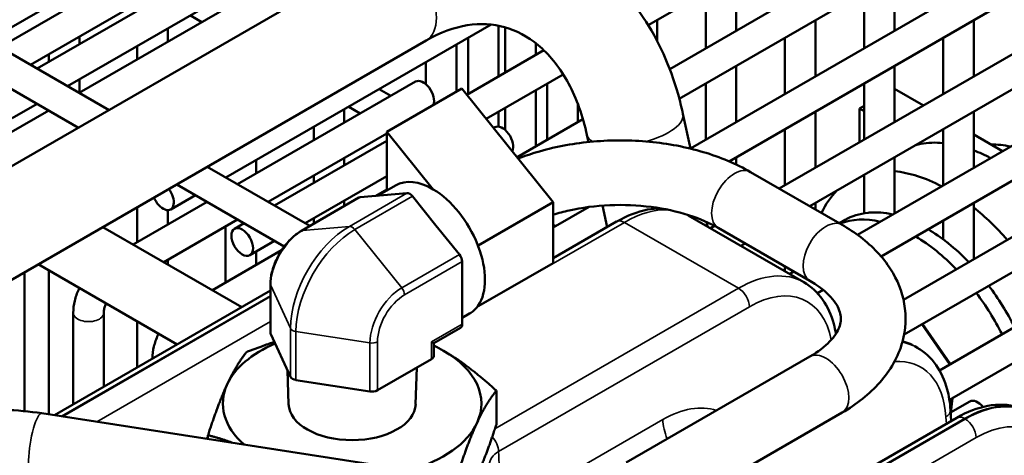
# Model space of a CAD drawing. Header units: inches. Extents: x 1 to 237, y 4 to 150.
# Tile 189 of 209: x 204.99 to 208.8, y 84.15 to 85.84. Entities that reach past the tile are written whole.
import ezdxf

# ---------------------------------------------------------------- set-up
doc = ezdxf.new("R2010")
doc.units = ezdxf.units.IN
doc.header["$LTSCALE"] = 7
doc.header["$MEASUREMENT"] = 0
doc.layers.add('Visible (ANSI)', color=7, linetype='Continuous', lineweight=50)
doc.layers.add('Visible Narrow (ANSI)', color=7, linetype='Continuous', lineweight=35)

msp = doc.modelspace()

# ---------------------------------------------------------------- linework, layer by layer
at = {"layer": 'Visible (ANSI)'}
for p, q in [((204.8738, 85.7579), (206.9411, 86.9514)), ((205.062, 85.6493), (207.1292, 86.8428)), ((205.1801, 85.5811), (207.2473, 86.7746)), ((203.4351, 86.5886), (205.3401, 85.4887)), ((203.376, 86.4863), (205.2219, 85.4205)), ((207.4258, 85.8169), (208.166, 86.2442)), ((207.5084, 85.6474), (208.3541, 86.1356)), ((205.6072, 86.1295), (204.9187, 85.732)), ((202.8509, 84.0516), (206.377, 86.0874)), ((207.5456, 85.5325), (208.4722, 86.0674)), ((205.6662, 86.0272), (205.0368, 85.6638)), ((207.7657, 86.0131), (207.7657, 85.7959)), ((208.3782, 86.0131), (208.3782, 85.7959)), ((205.9134, 85.9527), (205.2249, 85.5552)), ((207.5889, 85.3402), (208.6603, 85.9588)), ((207.6476, 85.9449), (207.6476, 85.7277)), ((208.26, 85.9449), (208.26, 85.7277)), ((207.7385, 85.2902), (208.7784, 85.8906)), ((205.6995, 85.8292), (205.6547, 85.8551)), ((207.4595, 85.8363), (207.4595, 85.7569)), ((208.0719, 85.8363), (208.0719, 85.6191)), ((208.6844, 85.8363), (208.6844, 85.6191)), ((205.5671, 85.8045), (205.5671, 85.7527)), ((205.7925, 85.2275), (206.8178, 85.8195)), ((206.847, 85.815), (206.847, 85.6191)), ((206.8721, 85.8089), (206.8721, 85.6336)), ((203.0374, 83.7205), (206.567, 85.7583)), ((205.2255, 85.7728), (205.2255, 85.7437)), ((206.7289, 85.7681), (206.7289, 85.5509)), ((207.9323, 85.1849), (208.9666, 85.782)), ((207.9538, 85.7681), (207.9538, 85.5509)), ((208.5663, 85.7681), (208.5663, 85.5509)), ((205.449, 85.7363), (205.449, 85.6845)), ((206.684, 85.7422), (206.684, 85.5603)), ((206.724, 85.5481), (207.0218, 85.72)), ((206.9903, 85.7475), (206.9903, 85.7018)), ((208.0504, 85.1167), (209.0847, 85.7138)), ((205.1074, 85.7046), (205.1074, 85.6755)), ((206.5659, 85.674), (206.5659, 85.5885)), ((207.7657, 85.6595), (207.7657, 85.4423)), ((208.3782, 85.6595), (208.3782, 85.4423)), ((205.2255, 85.6074), (205.2255, 85.5555)), ((206.5259, 85.5991), (205.8374, 85.2016)), ((206.7989, 85.4549), (207.0966, 85.6268)), ((208.2348, 85.0059), (209.2728, 85.6052)), ((206.4301, 85.5438), (206.3852, 85.5697)), ((206.4147, 85.4048), (206.7046, 85.5722)), ((207.0582, 85.1324), (206.7046, 85.5722)), ((206.9903, 85.5654), (206.9903, 85.3482)), ((207.0351, 85.5913), (207.0351, 85.3741)), ((207.6476, 85.5913), (207.6476, 85.3741)), ((208.26, 85.5913), (208.26, 85.3741)), ((208.4899, 85.5068), (208.3782, 85.5713)), ((208.3261, 84.9222), (209.3909, 85.537)), ((205.1068, 85.487), (204.8211, 85.322)), ((204.9662, 85.4576), (205.062, 85.5129)), ((206.2501, 85.4917), (206.2501, 85.4399)), ((206.312, 85.4756), (206.2671, 85.5015)), ((206.8721, 85.4972), (206.8721, 85.4117)), ((207.1532, 85.5123), (207.1532, 85.4423)), ((208.26, 85.5046), (208.2425, 85.4945)), ((208.2425, 85.4945), (208.2425, 85.364)), ((208.26, 85.4843), (208.2425, 85.4945)), ((206.847, 85.4827), (206.847, 85.4247)), ((206.9182, 85.3066), (207.173, 85.4537)), ((207.5598, 85.474), (207.589, 85.3395)), ((208.0719, 85.4827), (208.0719, 85.2655)), ((208.6844, 85.4827), (208.6844, 85.2655)), ((206.132, 85.4235), (206.132, 85.3717)), ((206.8321, 85.4223), (206.8273, 85.4195)), ((207.9538, 85.4145), (207.9538, 85.1973)), ((208.4124, 84.7549), (209.579, 85.4284)), ((208.5663, 85.4145), (208.5663, 85.1973)), ((206.4147, 85.3985), (205.9555, 85.1334)), ((205.9806, 85.1189), (206.4147, 85.3695)), ((206.5942, 85.1815), (206.4147, 85.4048)), ((206.4147, 85.4048), (206.4147, 85.178)), ((207.1884, 85.3934), (207.1946, 85.3651)), ((208.7961, 85.33), (208.6844, 85.3945)), ((208.4148, 84.6199), (209.6971, 85.3602)), ((208.4797, 85.3575), (208.4736, 85.361)), ((205.9086, 85.2945), (205.9086, 85.2427)), ((206.2501, 85.3035), (206.2501, 85.2745)), ((207.7657, 85.3059), (207.7657, 85.278)), ((208.3782, 85.3059), (208.3782, 85.0887)), ((205.7201, 85.2693), (206.1169, 85.0402)), ((206.0987, 85.0507), (206.4147, 85.2331)), ((206.132, 85.2353), (206.132, 85.2063)), ((208.175, 85.0448), (207.8214, 85.2489)), ((208.26, 85.2377), (208.26, 85.0894)), ((208.5514, 84.4815), (209.8852, 85.2516)), ((205.6019, 85.2012), (206.0181, 84.9609)), ((206.4147, 85.1813), (206.3718, 85.1566)), ((206.3787, 85.1572), (206.4482, 85.1973)), ((208.59, 84.3674), (210.0034, 85.1834)), ((205.5787, 85.104), (205.6744, 85.1593)), ((206.3067, 85.1498), (206.084, 85.0212)), ((206.4018, 85.1592), (206.3111, 85.1511)), ((206.4925, 85.1673), (206.4018, 85.1592)), ((206.6044, 85.0423), (206.5137, 85.1551)), ((205.7193, 85.1334), (205.4336, 84.9684)), ((205.449, 85.1128), (205.449, 84.9773)), ((206.2501, 85.1381), (206.2501, 85.1171)), ((207.0582, 85.1324), (206.7683, 84.965)), ((207.0582, 84.8967), (207.0582, 85.1324)), ((207.0582, 85.0338), (207.1965, 85.1137)), ((207.1858, 85.1075), (207.1793, 85.1113)), ((207.2481, 85.1189), (207.2661, 85.0357)), ((208.0719, 85.1291), (208.0719, 85.1043)), ((208.6844, 85.1291), (208.6844, 84.9119)), ((205.8374, 85.0652), (205.5517, 84.9002)), ((205.5671, 85.1013), (205.5671, 85.0455)), ((206.132, 85.0699), (206.132, 85.0489)), ((207.58, 85.0807), (208.0277, 84.8223)), ((205.8532, 84.7262), (205.3162, 85.0362)), ((205.7905, 85.0381), (205.7905, 84.8209)), ((205.8258, 85.0295), (205.8625, 85.0507)), ((206.6951, 84.9295), (206.6044, 85.0423)), ((207.0582, 84.9156), (207.3032, 85.0571)), ((207.0677, 85.0393), (207.0582, 85.0448)), ((207.6507, 85.0558), (207.6546, 85.0377)), ((207.666, 85.0311), (207.682, 85.0404)), ((208.05, 84.8283), (207.6964, 85.0324)), ((208.1646, 85.0508), (208.1864, 85.0634)), ((208.5663, 85.0609), (208.5663, 84.9882)), ((205.8849, 84.9272), (205.9806, 84.9825)), ((206.7683, 84.965), (206.7656, 84.9683)), ((206.7683, 84.9614), (206.7683, 84.965)), ((207.7841, 84.9629), (207.8004, 84.9724)), ((206.0078, 84.9464), (205.7398, 84.7916)), ((205.9086, 84.9409), (205.9086, 84.8891)), ((205.6032, 84.5818), (205.0662, 84.8918)), ((205.5671, 84.9091), (205.5671, 84.8914)), ((206.7057, 84.9021), (206.7057, 84.7812)), ((207.0582, 84.8967), (206.7683, 84.7293)), ((207.9538, 84.8838), (207.9538, 84.8649)), ((205.0137, 84.8615), (205.0137, 84.3237)), ((205.1074, 84.8681), (205.1074, 84.3112)), ((207.9722, 84.8543), (207.9885, 84.8638)), ((205.2255, 84.7999), (205.2255, 84.7997)), ((205.9643, 84.626), (205.9643, 84.8138)), ((205.1287, 84.3079), (205.9643, 84.7903)), ((206.7057, 84.7812), (206.7057, 84.6603)), ((208.0799, 84.7801), (208.1019, 84.7928)), ((206.7656, 84.729), (206.7683, 84.7293)), ((206.7683, 84.7293), (206.7683, 84.7329)), ((205.2018, 84.7041), (205.2018, 84.3501)), ((205.3199, 84.7041), (205.3199, 84.4183)), ((206.7057, 84.6843), (206.7347, 84.7011)), ((205.449, 84.6709), (205.449, 84.4928)), ((206.6995, 84.6466), (206.5965, 84.5871)), ((208.4867, 84.6614), (208.5938, 84.506)), ((205.9653, 84.6215), (206.042, 84.4564)), ((206.5965, 84.5871), (206.5877, 84.5921)), ((206.5965, 84.5375), (206.5965, 84.5871)), ((208.4568, 84.5745), (208.4661, 84.5691)), ((207.3402, 84.1247), (208.05, 84.5345)), ((205.508, 84.5273), (205.508, 84.5269)), ((206.3782, 84.4043), (206.5877, 84.5253)), ((206.0347, 84.3506), (206.0306, 84.4808)), ((206.526, 84.3506), (206.5305, 84.4922)), ((206.0632, 84.4441), (206.3493, 84.3999)), ((206.838, 84.2718), (206.838, 84.403)), ((208.6694, 84.3615), (208.5948, 84.3184)), ((208.602, 84.3744), (208.5956, 84.3188)), ((205.0804, 84.3154), (206.8181, 84.0466)), ((207.4652, 83.9082), (208.175, 84.318)), ((208.5942, 84.3276), (208.5968, 84.2853)), ((206.0997, 82.8436), (208.6184, 84.2978)), ((205.7227, 84.216), (205.7227, 84.2304))]:
    msp.add_line(p, q, dxfattribs=at)
for centre, major_axis, ratio, start_param, end_param in [((206.5554, 85.5479), (-0.0295, 0.0511), 0.57735, 3.574108, 6.283185), ((206.8616, 85.3711), (-0.0295, 0.0511), 0.57735, 3.507397, 6.283185), ((208.7729, 84.678), (-0.375, 0.6495), 0.57735, 6.083473, 6.129608), ((208.7729, 84.678), (-0.375, 0.6495), 0.57735, 5.897907, 6.083473), ((208.7729, 84.678), (0.375, -0.6495), 0.57735, 2.40002, 2.523796), ((208.9553, 84.7833), (-0.3135, 0.543), 0.57735, 5.792619, 5.974829), ((206.5915, 84.9492), (-0.1432, 0.2481), 0.57735, 5.484484, 6.283185), ((208.5833, 84.5686), (-0.375, 0.6495), 0.57735, 5.541613, 5.895068), ((205.5491, 85.1552), (0.0295, -0.0511), 0.57735, 4.483354, 8.083017), ((206.5915, 84.9492), (-0.1432, 0.2481), 0.57735, 4.463893, 5.484484), ((206.3217, 85.1238), (-0.015, 0.026), 0.57735, 6.021386, 6.283185), ((206.5031, 85.14), (-0.015, 0.026), 0.57735, 4.974188, 6.021386), ((208.5833, 84.5686), (-0.375, 0.6495), 0.57735, 0.153577, 0.381854), ((208.5833, 84.5686), (0.375, -0.6495), 0.57735, 1.906151, 2.164507), ((208.4518, 84.4926), (-0.3135, 0.543), 0.57735, 5.792619, 6.195422), ((208.4999, 84.5204), (-0.3135, 0.543), 0.57735, 6.03016, 6.283185), ((208.4999, 84.5204), (-0.3135, 0.543), 0.57735, 5.792619, 6.01686), ((207.3332, 85.0051), (-0.03, 0.052), 0.57735, 6.277063, 6.283185), ((208.4999, 84.5204), (-0.3135, 0.543), 0.57735, 5.313624, 5.478992), ((208.4518, 84.4926), (-0.3135, 0.543), 0.57735, 5.117004, 5.478992), ((206.5915, 84.9492), (0.1432, -0.2481), 0.57735, 1.295693, 1.3223), ((206.5915, 84.9492), (0.1432, -0.2481), 0.57735, 0.275103, 1.295693), ((208.4999, 84.5204), (-0.3135, 0.543), 0.57735, 5.117004, 5.301909), ((206.6845, 84.9144), (-0.015, 0.026), 0.57735, 3.926991, 4.974188), ((208.4999, 84.5204), (-0.3135, 0.543), 0.57735, 4.617511, 4.919151), ((208.4518, 84.4926), (-0.3135, 0.543), 0.57735, 4.617511, 4.919151), ((206.5915, 84.9492), (0.1432, -0.2481), 0.57735, 0, 0.248496), ((206.5915, 84.9492), (0.1432, -0.2481), 0.57735, 0.248496, 0.275103), ((206.6845, 84.6725), (0.015, -0.026), 0.57735, 0, 0.785398), ((205.9943, 84.626), (-0.03, 0), 0.57735, 0, 0.261799), ((206.2804, 84.3532), (-0.5, 0), 0.57735, 5.351073, 6.021386), ((206.2804, 84.3532), (-0.5, 0), 0.57735, 3.926991, 4.028029), ((206.5665, 84.5375), (0.03, 0), 0.57735, 5.497787, 6.283185), ((206.2804, 84.3532), (0.5, 0), 0.57735, 6.021386, 7.068583), ((206.0709, 84.4609), (-0.03, 0), 0.57735, 0.261799, 1.308997), ((206.2804, 84.3532), (-0.5, 0), 0.57735, 6.021386, 6.865691), ((206.357, 84.4166), (0.03, 0), 0.57735, 4.45059, 5.497787), ((206.2804, 84.3532), (0.2457, 0), 0.57735, 3.159727, 6.265051), ((208.699, 84.3103), (-0.0295, 0.0511), 0.57735, 4.972558, 6.283185), ((208.5343, 84.324), (0.0599, 0.0036), 0.576647, 0, 0.005356), ((206.2804, 84.3532), (0.5, 0), 0.57735, 5.177081, 6.021386), ((208.6484, 84.2458), (-0.03, 0.052), 0.57735, 6.277063, 6.283185)]:
    msp.add_ellipse(centre, major_axis=major_axis, ratio=ratio, start_param=start_param, end_param=end_param, dxfattribs=at)
msp.add_ellipse((205.8554, 84.9784), major_axis=(-0.0295, 0.0511), ratio=0.57735, dxfattribs=at)
for points, knots in [([(206.377, 86.0874), (206.4695, 86.1408), (206.5693, 86.1775), (206.7674, 86.2075), (206.8653, 86.2031), (207.0472, 86.1564), (207.1313, 86.1158), (207.2839, 86.0035), (207.3514, 85.9306), (207.4652, 85.7586), (207.51, 85.6579), (207.5478, 85.5253), (207.5542, 85.4998), (207.5598, 85.474)], [1.570796, 1.570796, 1.570796, 1.570796, 1.884956, 1.884956, 2.179033, 2.179033, 2.459867, 2.459867, 2.754063, 2.754063, 3.068223, 3.068223, 3.141593, 3.141593, 3.141593, 3.141593]), ([(206.567, 85.7583), (206.6216, 85.7898), (206.6754, 85.8088), (206.777, 85.825), (206.8248, 85.8221), (206.9152, 85.7969), (206.9584, 85.7743), (207.0404, 85.7059), (207.0789, 85.6597), (207.143, 85.5458), (207.1688, 85.4788), (207.1868, 85.4007), (207.1876, 85.397), (207.1884, 85.3934)], [1.570796, 1.570796, 1.570796, 1.570796, 1.879378, 1.879378, 2.193537, 2.193537, 2.507696, 2.507696, 2.821856, 2.821856, 3.126687, 3.126687, 3.141593, 3.141593, 3.141593, 3.141593]), ([(207.8214, 85.2489), (207.7658, 85.281), (207.7038, 85.3068), (207.5717, 85.346), (207.5016, 85.3592), (207.3584, 85.3728), (207.2854, 85.3731), (207.1419, 85.3607), (207.0715, 85.348), (206.9768, 85.3209), (206.9492, 85.3117), (206.9224, 85.3013)], [4.712389, 4.712389, 4.712389, 4.712389, 5.023742, 5.023742, 5.335095, 5.335095, 5.646449, 5.646449, 5.957802, 5.957802, 6.090712, 6.090712, 6.090712, 6.090712]), ([(207.6964, 85.0324), (207.664, 85.0511), (207.6251, 85.0682), (207.5373, 85.0963), (207.4881, 85.1072), (207.3846, 85.1205), (207.3301, 85.1228), (207.2224, 85.1182), (207.1692, 85.1113), (207.0984, 85.0955), (207.0779, 85.0901), (207.0582, 85.084)], [4.712389, 4.712389, 4.712389, 4.712389, 4.991861, 4.991861, 5.278737, 5.278737, 5.571294, 5.571294, 5.865051, 5.865051, 5.99087, 5.99087, 5.99087, 5.99087]), ([(207.3042, 85.0576), (207.3435, 85.0803), (207.3838, 85.096), (207.4403, 85.1066), (207.4575, 85.1082), (207.4744, 85.1081)], [0.0026746, 0.0026746, 0.0026746, 0.0026746, 0.4100603, 0.4100603, 0.5872668, 0.5872668, 0.5872668, 0.5872668]), ([(208.2749, 85.0914), (208.2757, 85.0915), (208.2765, 85.0915), (208.2782, 85.0917), (208.2791, 85.0918), (208.28, 85.0919)], [0.23784537, 0.23784537, 0.23784537, 0.23784537, 0.24834066, 0.24834066, 0.25879005, 0.25879005, 0.25879005, 0.25879005]), ([(208.175, 84.318), (208.2311, 84.3504), (208.2808, 84.3891), (208.3615, 84.4806), (208.3924, 84.5337), (208.4215, 84.6395), (208.424, 84.6901), (208.4073, 84.7864), (208.3888, 84.8317), (208.3329, 84.9198), (208.2932, 84.9612), (208.2245, 85.0141), (208.2004, 85.0301), (208.175, 85.0448)], [3.141593, 3.141593, 3.141593, 3.141593, 3.455752, 3.455752, 3.769911, 3.769911, 4.027051, 4.027051, 4.278, 4.278, 4.569956, 4.569956, 4.712389, 4.712389, 4.712389, 4.712389]), ([(205.9643, 84.8138), (205.9643, 84.8292), (205.9664, 84.8452), (205.9741, 84.8772), (205.9798, 84.8934), (205.9943, 84.9247), (206.003, 84.9398), (206.0229, 84.9679), (206.034, 84.9809), (206.0579, 85.0037), (206.0707, 85.0135), (206.084, 85.0212)], [4.712389, 4.712389, 4.712389, 4.712389, 5.026548, 5.026548, 5.340708, 5.340708, 5.654867, 5.654867, 5.969026, 5.969026, 6.283185, 6.283185, 6.283185, 6.283185]), ([(208.5811, 84.9768), (208.5819, 84.9761), (208.5827, 84.9754), (208.5844, 84.974), (208.5853, 84.9734), (208.5862, 84.9727)], [0.21810654, 0.21810654, 0.21810654, 0.21810654, 0.22733992, 0.22733992, 0.23658506, 0.23658506, 0.23658506, 0.23658506]), ([(205.2256, 84.7998), (205.2248, 84.7981), (205.224, 84.7964), (205.2165, 84.7803), (205.2112, 84.7654), (205.2039, 84.735), (205.2018, 84.7196), (205.2018, 84.7041)], [0.9055652, 0.9055652, 0.9055652, 0.9055652, 0.9424778, 0.9424778, 1.2566371, 1.2566371, 1.5707963, 1.5707963, 1.5707963, 1.5707963]), ([(208.0276, 84.8222), (208.0558, 84.806), (208.0807, 84.7826), (208.1192, 84.7276), (208.1336, 84.6957), (208.1463, 84.6488), (208.149, 84.6361), (208.1511, 84.6231)], [0, 0, 0, 0, 0.3470267, 0.3470267, 0.6922758, 0.6922758, 0.8146379, 0.8146379, 0.8146379, 0.8146379]), ([(208.05, 84.5345), (208.0824, 84.5532), (208.1083, 84.5736), (208.1462, 84.613), (208.1577, 84.6317), (208.1707, 84.6653), (208.172, 84.6794), (208.1669, 84.7107), (208.1598, 84.7288), (208.1292, 84.7696), (208.1062, 84.7917), (208.0672, 84.8179), (208.0588, 84.8232), (208.05, 84.8283)], [3.141593, 3.141593, 3.141593, 3.141593, 3.421064, 3.421064, 3.706636, 3.706636, 4.020795, 4.020795, 4.334954, 4.334954, 4.636056, 4.636056, 4.712389, 4.712389, 4.712389, 4.712389]), ([(205.3284, 84.7405), (205.3267, 84.7365), (205.3253, 84.7326), (205.3224, 84.7231), (205.3212, 84.7177), (205.3201, 84.7097), (205.3199, 84.7067), (205.3199, 84.7041)], [7.2892352, 7.2892352, 7.2892352, 7.2892352, 7.4480639, 7.4480639, 7.6857278, 7.6857278, 7.8539816, 7.8539816, 7.8539816, 7.8539816]), ([(205.5318, 84.623), (205.531, 84.6213), (205.5302, 84.6196), (205.5228, 84.6035), (205.5175, 84.5886), (205.5101, 84.5582), (205.508, 84.5428), (205.508, 84.5273)], [0.9055652, 0.9055652, 0.9055652, 0.9055652, 0.9424778, 0.9424778, 1.2566371, 1.2566371, 1.5707963, 1.5707963, 1.5707963, 1.5707963]), ([(208.409, 84.5942), (208.4113, 84.5936), (208.4135, 84.5929), (208.4261, 84.5891), (208.4362, 84.5851), (208.4459, 84.5803)], [0.7952583, 0.7952583, 0.7952583, 0.7952583, 0.8203444, 0.8203444, 0.9390496, 0.9390496, 0.9390496, 0.9390496]), ([(208.466, 84.5691), (208.4942, 84.5529), (208.5191, 84.5294), (208.5576, 84.4745), (208.572, 84.4425), (208.5882, 84.3828), (208.5925, 84.3558), (208.5942, 84.3278)], [0, 0, 0, 0, 0.3470278, 0.3470278, 0.6922772, 0.6922772, 0.9436138, 0.9436138, 0.9436138, 0.9436138]), ([(208.6194, 84.2983), (208.6587, 84.3209), (208.6991, 84.3366), (208.778, 84.3514), (208.8181, 84.3502), (208.8645, 84.336), (208.8746, 84.3319), (208.8842, 84.3272)], [0.0026744, 0.0026744, 0.0026744, 0.0026744, 0.4100605, 0.4100605, 0.820338, 0.820338, 0.9388722, 0.9388722, 0.9388722, 0.9388722]), ([(204.3951, 84.2067), (204.4325, 84.2283), (204.4727, 84.2471), (204.5577, 84.2789), (204.6024, 84.292), (204.6946, 84.3124), (204.7421, 84.3198), (204.8385, 84.3286), (204.8874, 84.3301), (204.9846, 84.3271), (205.033, 84.3227), (205.0804, 84.3154)], [0, 0, 0, 0, 0.20944, 0.20944, 0.418879, 0.418879, 0.628319, 0.628319, 0.837758, 0.837758, 1.047198, 1.047198, 1.047198, 1.047198])]:
    msp.add_open_spline(points, degree=3, knots=knots, dxfattribs=at)
for points, weights in [([(205.8721, 84.5524), (205.9281, 84.5747), (205.9795, 84.591)], [1.00007075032, 1.01393649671, 1.01765276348]), ([(206.5965, 84.5776), (206.6152, 84.5681), (206.6339, 84.5573)], [1.01175976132, 1.00726961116, 1]), ([(205.7974, 84.4279), (205.8321, 84.5026), (205.8721, 84.5524)], [1, 1.03799156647, 1.00007075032]), ([(206.6339, 84.5573), (206.7287, 84.5026), (206.838, 84.403)], [1, 1.03799156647, 1.00007075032]), ([(205.7227, 84.2304), (205.7627, 84.3532), (205.7974, 84.4279)], [1.00007075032, 1.03799156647, 1]), ([(206.838, 84.403), (206.798, 84.3532), (206.7633, 84.2784)], [1.00007075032, 1.03799156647, 1]), ([(206.7633, 84.2784), (206.7287, 84.2037), (206.6886, 84.081)], [1, 1.03799156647, 1.00007075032]), ([(206.7633, 84.0743), (206.798, 84.149), (206.838, 84.2718)], [1, 1.03799156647, 1.00007075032]), ([(205.8165, 84.2015), (205.7719, 84.2184), (205.7227, 84.2304)], [1.01874816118, 1.01677161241, 1.00007075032])]:
    msp.add_rational_spline(points, weights, degree=2, dxfattribs=at)
at = {"layer": 'Visible Narrow (ANSI)'}
for p, q in [((206.3111, 85.1511), (206.0884, 85.0225)), ((206.4925, 85.1673), (206.2698, 85.0387)), ((206.5137, 85.1551), (206.291, 85.0265)), ((206.2698, 85.0387), (206.0884, 85.0225)), ((206.7619, 84.7243), (207.3332, 85.0541)), ((207.3332, 85.0541), (207.7745, 84.7993)), ((206.4723, 84.8009), (206.291, 85.0265)), ((206.6951, 84.9295), (206.4723, 84.8009)), ((206.7057, 84.9021), (206.483, 84.7735)), ((205.9653, 84.8093), (206.042, 84.6442)), ((205.9653, 84.6215), (205.9653, 84.8093)), ((207.7745, 84.7993), (206.8327, 84.2556)), ((207.7869, 84.8062), (207.7869, 84.8062)), ((205.1565, 84.3036), (205.9643, 84.77)), ((205.9643, 84.7667), (205.1611, 84.3029)), ((206.8469, 84.1675), (207.8169, 84.7276)), ((207.8758, 84.7549), (207.8758, 84.7549)), ((205.2925, 84.2826), (205.9643, 84.6704)), ((206.7057, 84.6603), (206.5877, 84.5921)), ((208.483, 84.6593), (208.5901, 84.5039)), ((206.042, 84.4564), (206.042, 84.6442)), ((206.0632, 84.6319), (206.3493, 84.5877)), ((206.0632, 84.4441), (206.0632, 84.6319)), ((206.3493, 84.3999), (206.3493, 84.5877)), ((206.3782, 84.4043), (206.3782, 84.5921)), ((206.5877, 84.5253), (206.5877, 84.5921)), ((208.1313, 84.6074), (208.1313, 84.6074)), ((208.5697, 84.3542), (208.5697, 84.3542)), ((208.5994, 84.3728), (208.5942, 84.328)), ((206.1075, 82.8278), (208.6484, 84.2948)), ((208.6513, 84.2931), (206.1086, 82.8251)), ((207.4817, 84.291), (207.0463, 84.0396)), ((208.5767, 84.3012), (208.5783, 84.2746)), ((208.5796, 84.3031), (208.5796, 84.3031)), ((208.6484, 84.2948), (208.6513, 84.2931)), ((205.7227, 84.2226), (205.7137, 84.2174)), ((206.1201, 82.7355), (208.6937, 84.2213))]:
    msp.add_line(p, q, dxfattribs=at)
for centre, major_axis, ratio, start_param, end_param in [((206.472, 85.9229), (-0.095, 0.1645), 0.57735, 3.141593, 6.283185), ((207.3741, 85.4337), (0.1857, 0.0403), 0.395741, 4.863346, 6.283185), ((207.3741, 85.4337), (-0.1857, -0.0403), 0.395741, 0, 0.423651), ((207.7589, 85.1407), (-0.0625, -0.1083), 0.57735, 3.141593, 6.283185), ((207.3223, 84.6522), (0.2612, 0.4265), 0.559352, 0.294823, 0.799843), ((207.3223, 84.6522), (0.2612, 0.4265), 0.559352, 0.014445, 0.048811), ((206.2698, 84.7757), (0.1611, 0.279), 0.57735, 0.785398, 2.356194), ((206.2804, 85.0114), (-0.015, 0.026), 0.57735, 4.974188, 6.021386), ((207.3332, 85.0051), (-0.03, 0.052), 0.57735, 5.497787, 6.277063), ((208.1125, 84.9365), (-0.0625, -0.1083), 0.57735, 3.141593, 6.283185), ((206.0884, 84.8804), (0.087, 0.1508), 0.57735, 0.785398, 2.356194), ((206.291, 84.7634), (0.1611, 0.279), 0.57735, 0.785398, 2.356194), ((206.099, 84.9952), (-0.015, 0.026), 0.57735, 6.021386, 6.283185), ((207.7854, 84.3848), (-0.2381, -0.4398), 0.594803, 3.125298, 3.910657), ((205.9943, 84.8138), (-0.03, 0), 0.57735, 0, 0.261799), ((206.4723, 84.6587), (0.087, 0.1508), 0.57735, 0.785398, 2.356194), ((206.4617, 84.7858), (-0.015, 0.026), 0.57735, 3.926991, 4.974188), ((207.7745, 84.7503), (0.03, -0.052), 0.57735, 0.820305, 2.356194), ((207.8278, 84.362), (0.208, 0.3879), 0.597134, 5.644316, 7.049868), ((206.483, 84.6526), (0.074, 0.1282), 0.57735, 0.785398, 2.356194), ((205.2609, 84.7041), (-0.0591, 0), 0.57735, 0, 3.141593), ((206.0709, 84.6486), (-0.03, 0), 0.57735, 0.261799, 1.308997), ((206.357, 84.6044), (-0.03, 0), 0.57735, 1.308997, 2.356194), ((208.2238, 84.1317), (-0.2381, -0.4398), 0.594803, 3.125298, 3.332213), ((208.1991, 84.1459), (0.2612, 0.4265), 0.559352, 0.014445, 0.196705), ((208.1991, 84.1459), (0.2612, 0.4265), 0.559352, 6.274128, 6.279071), ((208.1125, 84.4262), (-0.0625, 0.1083), 0.57735, 3.141593, 6.283185), ((205.5671, 84.5273), (-0.0591, 0), 0.57735, 0, 0.012004), ((208.2662, 84.1089), (0.208, 0.3879), 0.597134, 5.513979, 6.648474), ((208.1567, 84.1721), (-0.2311, -0.3746), 0.556861, 2.941547, 2.941572), ((207.4933, 83.9005), (-0.2222, -0.4143), 0.597134, 3.243526, 3.908276), ((208.6375, 83.8928), (0.2612, 0.4265), 0.559352, 0.014445, 0.799843), ((208.6622, 83.8786), (-0.2381, -0.4398), 0.594803, 3.125302, 3.910657), ((205.0613, 84.1919), (0.0191, 0.1235), 0.211325, 0, 3.141593), ((208.5343, 84.324), (0.0599, 0.0036), 0.576647, 5.463532, 6.283185), ((208.7046, 83.8558), (0.208, 0.3879), 0.597134, 5.513979, 7.049868), ((207.5948, 84.2302), (-0.08, 0.1386), 0.57735, 0.820305, 1.344599), ((208.6484, 84.2458), (-0.03, 0.052), 0.57735, 5.497787, 6.277063), ((208.6513, 84.2441), (0.03, -0.052), 0.57735, 0.820305, 2.356194), ((208.5951, 83.919), (-0.2311, -0.3746), 0.556861, 3.770697, 3.770731), ((206.8045, 84.1903), (0.03, -0.052), 0.57735, 0.820305, 1.923942)]:
    msp.add_ellipse(centre, major_axis=major_axis, ratio=ratio, start_param=start_param, end_param=end_param, dxfattribs=at)
for points in [[(206.8118, 84.1168), (206.811, 84.1357), (206.8239, 84.1545), (206.8469, 84.1675)], [(206.8523, 84.0419), (206.8505, 84.0838), (206.8487, 84.1257), (206.8469, 84.1675)]]:
    msp.add_open_spline(points, degree=3, dxfattribs=at)

doc.saveas('drawing.dxf')
